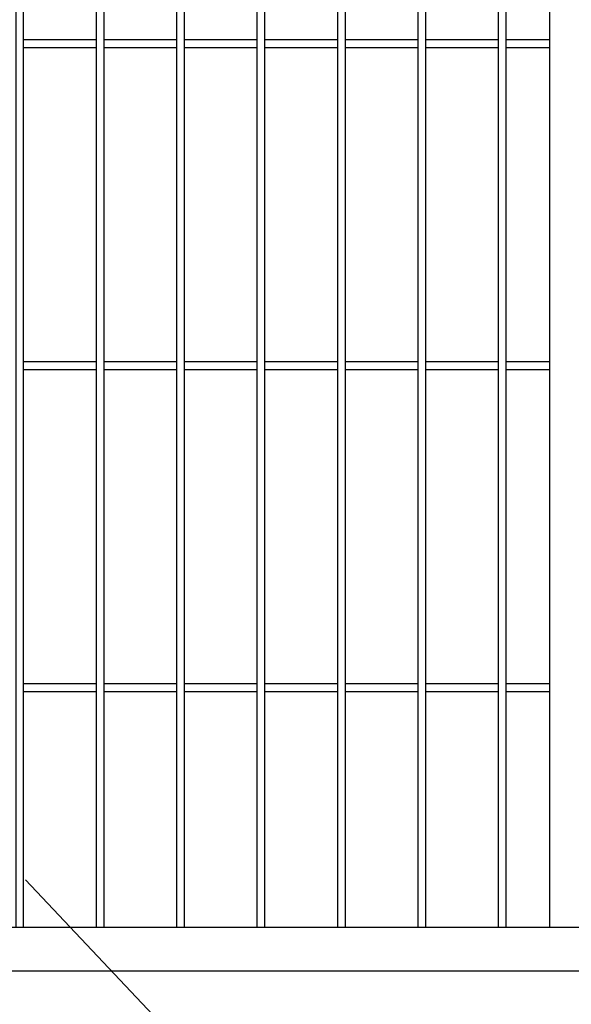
# Model space of a CAD drawing. Header units: inches. Extents: x 1156 to 71303, y -52654 to 51.
# Tile 148 of 217: x 64793 to 64862, y -41692 to -41569. Entities that reach past the tile are written whole.
import ezdxf

# ---------------------------------------------------------------- set-up
doc = ezdxf.new("R2010")
doc.units = ezdxf.units.IN
doc.header["$MEASUREMENT"] = 0
doc.layers.add('AW OGRODZENIA', color=253, linetype='Continuous')

msp = doc.modelspace()

# ---------------------------------------------------------------- linework, layer by layer
at = {"layer": 'AW OGRODZENIA'}
for p, q in [((64858.965, -41452.874), (64858.965, -41682.074)), ((64793.565, -41571.796), (64802.573, -41571.796)), ((64793.565, -41571.796), (64802.573, -41571.796)), ((64793.565, -41571.796), (64802.573, -41571.796)), ((64793.565, -41571.796), (64802.573, -41571.796)), ((64793.565, -41571.796), (64802.573, -41571.796)), ((64793.565, -41571.796), (64802.573, -41571.796)), ((64793.565, -41571.796), (64802.573, -41571.796)), ((64793.565, -41571.796), (64802.573, -41571.796)), ((64793.565, -41571.796), (64802.573, -41571.796)), ((64793.565, -41571.796), (64802.573, -41571.796)), ((64793.565, -41571.796), (64802.573, -41571.796)), ((64793.565, -41571.796), (64802.573, -41571.796)), ((64793.565, -41571.796), (64802.573, -41571.796)), ((64793.565, -41571.796), (64802.573, -41571.796)), ((64793.565, -41571.796), (64802.573, -41571.796)), ((64793.565, -41571.796), (64802.573, -41571.796)), ((64793.565, -41571.796), (64802.573, -41571.796)), ((64793.565, -41571.796), (64802.573, -41571.796)), ((64793.565, -41571.796), (64802.573, -41571.796)), ((64793.565, -41571.796), (64802.573, -41571.796)), ((64793.565, -41571.796), (64802.573, -41571.796)), ((64793.565, -41571.796), (64802.573, -41571.796)), ((64793.565, -41571.796), (64802.573, -41571.796)), ((64793.565, -41571.796), (64802.573, -41571.796)), ((64793.565, -41571.796), (64802.573, -41571.796)), ((64803.565, -41571.796), (64812.573, -41571.796)), ((64803.565, -41571.796), (64812.573, -41571.796)), ((64803.565, -41571.796), (64812.573, -41571.796)), ((64803.565, -41571.796), (64812.573, -41571.796)), ((64803.565, -41571.796), (64812.573, -41571.796)), ((64803.565, -41571.796), (64812.573, -41571.796)), ((64803.565, -41571.796), (64812.573, -41571.796)), ((64803.565, -41571.796), (64812.573, -41571.796)), ((64803.565, -41571.796), (64812.573, -41571.796)), ((64803.565, -41571.796), (64812.573, -41571.796)), ((64803.565, -41571.796), (64812.573, -41571.796)), ((64803.565, -41571.796), (64812.573, -41571.796)), ((64803.565, -41571.796), (64812.573, -41571.796)), ((64803.565, -41571.796), (64812.573, -41571.796)), ((64803.565, -41571.796), (64812.573, -41571.796)), ((64803.565, -41571.796), (64812.573, -41571.796)), ((64803.565, -41571.796), (64812.573, -41571.796)), ((64803.565, -41571.796), (64812.573, -41571.796)), ((64803.565, -41571.796), (64812.573, -41571.796)), ((64803.565, -41571.796), (64812.573, -41571.796)), ((64803.565, -41571.796), (64812.573, -41571.796)), ((64803.565, -41571.796), (64812.573, -41571.796)), ((64803.565, -41571.796), (64812.573, -41571.796)), ((64803.565, -41571.796), (64812.573, -41571.796)), ((64803.565, -41571.796), (64812.573, -41571.796)), ((64813.565, -41571.796), (64822.573, -41571.796)), ((64813.565, -41571.796), (64822.573, -41571.796)), ((64813.565, -41571.796), (64822.573, -41571.796)), ((64813.565, -41571.796), (64822.573, -41571.796)), ((64813.565, -41571.796), (64822.573, -41571.796)), ((64813.565, -41571.796), (64822.573, -41571.796)), ((64813.565, -41571.796), (64822.573, -41571.796)), ((64813.565, -41571.796), (64822.573, -41571.796)), ((64813.565, -41571.796), (64822.573, -41571.796)), ((64813.565, -41571.796), (64822.573, -41571.796)), ((64813.565, -41571.796), (64822.573, -41571.796)), ((64813.565, -41571.796), (64822.573, -41571.796)), ((64813.565, -41571.796), (64822.573, -41571.796)), ((64813.565, -41571.796), (64822.573, -41571.796)), ((64813.565, -41571.796), (64822.573, -41571.796)), ((64813.565, -41571.796), (64822.573, -41571.796)), ((64813.565, -41571.796), (64822.573, -41571.796)), ((64813.565, -41571.796), (64822.573, -41571.796)), ((64813.565, -41571.796), (64822.573, -41571.796)), ((64813.565, -41571.796), (64822.573, -41571.796)), ((64813.565, -41571.796), (64822.573, -41571.796)), ((64813.565, -41571.796), (64822.573, -41571.796)), ((64813.565, -41571.796), (64822.573, -41571.796)), ((64813.565, -41571.796), (64822.573, -41571.796)), ((64813.565, -41571.796), (64822.573, -41571.796)), ((64823.565, -41571.796), (64832.573, -41571.796)), ((64823.565, -41571.796), (64832.573, -41571.796)), ((64823.565, -41571.796), (64832.573, -41571.796)), ((64823.565, -41571.796), (64832.573, -41571.796)), ((64823.565, -41571.796), (64832.573, -41571.796)), ((64823.565, -41571.796), (64832.573, -41571.796)), ((64823.565, -41571.796), (64832.573, -41571.796)), ((64823.565, -41571.796), (64832.573, -41571.796)), ((64823.565, -41571.796), (64832.573, -41571.796)), ((64823.565, -41571.796), (64832.573, -41571.796)), ((64823.565, -41571.796), (64832.573, -41571.796)), ((64823.565, -41571.796), (64832.573, -41571.796)), ((64823.565, -41571.796), (64832.573, -41571.796)), ((64823.565, -41571.796), (64832.573, -41571.796)), ((64823.565, -41571.796), (64832.573, -41571.796)), ((64823.565, -41571.796), (64832.573, -41571.796)), ((64823.565, -41571.796), (64832.573, -41571.796)), ((64823.565, -41571.796), (64832.573, -41571.796)), ((64823.565, -41571.796), (64832.573, -41571.796)), ((64823.565, -41571.796), (64832.573, -41571.796)), ((64823.565, -41571.796), (64832.573, -41571.796)), ((64823.565, -41571.796), (64832.573, -41571.796)), ((64823.565, -41571.796), (64832.573, -41571.796)), ((64823.565, -41571.796), (64832.573, -41571.796)), ((64823.565, -41571.796), (64832.573, -41571.796)), ((64833.565, -41571.796), (64842.573, -41571.796)), ((64833.565, -41571.796), (64842.573, -41571.796)), ((64833.565, -41571.796), (64842.573, -41571.796)), ((64833.565, -41571.796), (64842.573, -41571.796)), ((64833.565, -41571.796), (64842.573, -41571.796)), ((64833.565, -41571.796), (64842.573, -41571.796)), ((64833.565, -41571.796), (64842.573, -41571.796)), ((64833.565, -41571.796), (64842.573, -41571.796)), ((64833.565, -41571.796), (64842.573, -41571.796)), ((64833.565, -41571.796), (64842.573, -41571.796)), ((64833.565, -41571.796), (64842.573, -41571.796)), ((64833.565, -41571.796), (64842.573, -41571.796)), ((64833.565, -41571.796), (64842.573, -41571.796)), ((64833.565, -41571.796), (64842.573, -41571.796)), ((64833.565, -41571.796), (64842.573, -41571.796)), ((64833.565, -41571.796), (64842.573, -41571.796)), ((64833.565, -41571.796), (64842.573, -41571.796)), ((64833.565, -41571.796), (64842.573, -41571.796)), ((64833.565, -41571.796), (64842.573, -41571.796)), ((64833.565, -41571.796), (64842.573, -41571.796)), ((64833.565, -41571.796), (64842.573, -41571.796)), ((64833.565, -41571.796), (64842.573, -41571.796)), ((64833.565, -41571.796), (64842.573, -41571.796)), ((64833.565, -41571.796), (64842.573, -41571.796)), ((64833.565, -41571.796), (64842.573, -41571.796)), ((64843.565, -41571.796), (64852.573, -41571.796)), ((64843.565, -41571.796), (64852.573, -41571.796)), ((64843.565, -41571.796), (64852.573, -41571.796)), ((64843.565, -41571.796), (64852.573, -41571.796)), ((64843.565, -41571.796), (64852.573, -41571.796)), ((64843.565, -41571.796), (64852.573, -41571.796)), ((64843.565, -41571.796), (64852.573, -41571.796)), ((64843.565, -41571.796), (64852.573, -41571.796)), ((64843.565, -41571.796), (64852.573, -41571.796)), ((64843.565, -41571.796), (64852.573, -41571.796)), ((64843.565, -41571.796), (64852.573, -41571.796)), ((64843.565, -41571.796), (64852.573, -41571.796)), ((64843.565, -41571.796), (64852.573, -41571.796)), ((64843.565, -41571.796), (64852.573, -41571.796)), ((64843.565, -41571.796), (64852.573, -41571.796)), ((64843.565, -41571.796), (64852.573, -41571.796)), ((64843.565, -41571.796), (64852.573, -41571.796)), ((64843.565, -41571.796), (64852.573, -41571.796)), ((64843.565, -41571.796), (64852.573, -41571.796)), ((64843.565, -41571.796), (64852.573, -41571.796)), ((64843.565, -41571.796), (64852.573, -41571.796)), ((64843.565, -41571.796), (64852.573, -41571.796)), ((64843.565, -41571.796), (64852.573, -41571.796)), ((64843.565, -41571.796), (64852.573, -41571.796)), ((64843.565, -41571.796), (64852.573, -41571.796)), ((64853.565, -41571.796), (64858.965, -41571.796)), ((64853.565, -41571.796), (64858.965, -41571.796)), ((64853.565, -41571.796), (64858.965, -41571.796)), ((64853.565, -41571.796), (64858.965, -41571.796)), ((64853.565, -41571.796), (64858.965, -41571.796)), ((64853.565, -41571.796), (64858.965, -41571.796)), ((64853.565, -41571.796), (64858.965, -41571.796)), ((64853.565, -41571.796), (64858.965, -41571.796)), ((64853.565, -41571.796), (64858.965, -41571.796)), ((64853.565, -41571.796), (64858.965, -41571.796)), ((64853.565, -41571.796), (64858.965, -41571.796)), ((64853.565, -41571.796), (64858.965, -41571.796)), ((64853.565, -41571.796), (64858.965, -41571.796)), ((64853.565, -41571.796), (64858.965, -41571.796)), ((64853.565, -41571.796), (64858.965, -41571.796)), ((64853.565, -41571.796), (64858.965, -41571.796)), ((64853.565, -41571.796), (64858.965, -41571.796)), ((64853.565, -41571.796), (64858.965, -41571.796)), ((64853.565, -41571.796), (64858.965, -41571.796)), ((64853.565, -41571.796), (64858.965, -41571.796)), ((64853.565, -41571.796), (64858.965, -41571.796)), ((64853.565, -41571.796), (64858.965, -41571.796)), ((64853.565, -41571.796), (64858.965, -41571.796)), ((64853.565, -41571.796), (64858.965, -41571.796)), ((64853.565, -41571.796), (64858.965, -41571.796)), ((64793.565, -41572.796), (64802.573, -41572.796)), ((64793.565, -41572.796), (64802.573, -41572.796)), ((64793.565, -41572.796), (64802.573, -41572.796)), ((64793.565, -41572.796), (64802.573, -41572.796)), ((64793.565, -41572.796), (64802.573, -41572.796)), ((64793.565, -41572.796), (64802.573, -41572.796)), ((64793.565, -41572.796), (64802.573, -41572.796)), ((64793.565, -41572.796), (64802.573, -41572.796)), ((64793.565, -41572.796), (64802.573, -41572.796)), ((64793.565, -41572.796), (64802.573, -41572.796)), ((64793.565, -41572.796), (64802.573, -41572.796)), ((64793.565, -41572.796), (64802.573, -41572.796)), ((64793.565, -41572.796), (64802.573, -41572.796)), ((64793.565, -41572.796), (64802.573, -41572.796)), ((64793.565, -41572.796), (64802.573, -41572.796)), ((64793.565, -41572.796), (64802.573, -41572.796)), ((64793.565, -41572.796), (64802.573, -41572.796)), ((64793.565, -41572.796), (64802.573, -41572.796)), ((64793.565, -41572.796), (64802.573, -41572.796)), ((64793.565, -41572.796), (64802.573, -41572.796)), ((64793.565, -41572.796), (64802.573, -41572.796)), ((64793.565, -41572.796), (64802.573, -41572.796)), ((64793.565, -41572.796), (64802.573, -41572.796)), ((64793.565, -41572.796), (64802.573, -41572.796)), ((64793.565, -41572.796), (64802.573, -41572.796)), ((64803.565, -41572.796), (64812.573, -41572.796)), ((64803.565, -41572.796), (64812.573, -41572.796)), ((64803.565, -41572.796), (64812.573, -41572.796)), ((64803.565, -41572.796), (64812.573, -41572.796)), ((64803.565, -41572.796), (64812.573, -41572.796)), ((64803.565, -41572.796), (64812.573, -41572.796)), ((64803.565, -41572.796), (64812.573, -41572.796)), ((64803.565, -41572.796), (64812.573, -41572.796)), ((64803.565, -41572.796), (64812.573, -41572.796)), ((64803.565, -41572.796), (64812.573, -41572.796)), ((64803.565, -41572.796), (64812.573, -41572.796)), ((64803.565, -41572.796), (64812.573, -41572.796)), ((64803.565, -41572.796), (64812.573, -41572.796)), ((64803.565, -41572.796), (64812.573, -41572.796)), ((64803.565, -41572.796), (64812.573, -41572.796)), ((64803.565, -41572.796), (64812.573, -41572.796)), ((64803.565, -41572.796), (64812.573, -41572.796)), ((64803.565, -41572.796), (64812.573, -41572.796)), ((64803.565, -41572.796), (64812.573, -41572.796)), ((64803.565, -41572.796), (64812.573, -41572.796)), ((64803.565, -41572.796), (64812.573, -41572.796)), ((64803.565, -41572.796), (64812.573, -41572.796)), ((64803.565, -41572.796), (64812.573, -41572.796)), ((64803.565, -41572.796), (64812.573, -41572.796)), ((64803.565, -41572.796), (64812.573, -41572.796)), ((64813.565, -41572.796), (64822.573, -41572.796)), ((64813.565, -41572.796), (64822.573, -41572.796)), ((64813.565, -41572.796), (64822.573, -41572.796)), ((64813.565, -41572.796), (64822.573, -41572.796)), ((64813.565, -41572.796), (64822.573, -41572.796)), ((64813.565, -41572.796), (64822.573, -41572.796)), ((64813.565, -41572.796), (64822.573, -41572.796)), ((64813.565, -41572.796), (64822.573, -41572.796)), ((64813.565, -41572.796), (64822.573, -41572.796)), ((64813.565, -41572.796), (64822.573, -41572.796)), ((64813.565, -41572.796), (64822.573, -41572.796)), ((64813.565, -41572.796), (64822.573, -41572.796)), ((64813.565, -41572.796), (64822.573, -41572.796)), ((64813.565, -41572.796), (64822.573, -41572.796)), ((64813.565, -41572.796), (64822.573, -41572.796)), ((64813.565, -41572.796), (64822.573, -41572.796)), ((64813.565, -41572.796), (64822.573, -41572.796)), ((64813.565, -41572.796), (64822.573, -41572.796)), ((64813.565, -41572.796), (64822.573, -41572.796)), ((64813.565, -41572.796), (64822.573, -41572.796)), ((64813.565, -41572.796), (64822.573, -41572.796)), ((64813.565, -41572.796), (64822.573, -41572.796)), ((64813.565, -41572.796), (64822.573, -41572.796)), ((64813.565, -41572.796), (64822.573, -41572.796)), ((64813.565, -41572.796), (64822.573, -41572.796)), ((64823.565, -41572.796), (64832.573, -41572.796)), ((64823.565, -41572.796), (64832.573, -41572.796)), ((64823.565, -41572.796), (64832.573, -41572.796)), ((64823.565, -41572.796), (64832.573, -41572.796)), ((64823.565, -41572.796), (64832.573, -41572.796)), ((64823.565, -41572.796), (64832.573, -41572.796)), ((64823.565, -41572.796), (64832.573, -41572.796)), ((64823.565, -41572.796), (64832.573, -41572.796)), ((64823.565, -41572.796), (64832.573, -41572.796)), ((64823.565, -41572.796), (64832.573, -41572.796)), ((64823.565, -41572.796), (64832.573, -41572.796)), ((64823.565, -41572.796), (64832.573, -41572.796)), ((64823.565, -41572.796), (64832.573, -41572.796)), ((64823.565, -41572.796), (64832.573, -41572.796)), ((64823.565, -41572.796), (64832.573, -41572.796)), ((64823.565, -41572.796), (64832.573, -41572.796)), ((64823.565, -41572.796), (64832.573, -41572.796)), ((64823.565, -41572.796), (64832.573, -41572.796)), ((64823.565, -41572.796), (64832.573, -41572.796)), ((64823.565, -41572.796), (64832.573, -41572.796)), ((64823.565, -41572.796), (64832.573, -41572.796)), ((64823.565, -41572.796), (64832.573, -41572.796)), ((64823.565, -41572.796), (64832.573, -41572.796)), ((64823.565, -41572.796), (64832.573, -41572.796)), ((64823.565, -41572.796), (64832.573, -41572.796)), ((64833.565, -41572.796), (64842.573, -41572.796)), ((64833.565, -41572.796), (64842.573, -41572.796)), ((64833.565, -41572.796), (64842.573, -41572.796)), ((64833.565, -41572.796), (64842.573, -41572.796)), ((64833.565, -41572.796), (64842.573, -41572.796)), ((64833.565, -41572.796), (64842.573, -41572.796)), ((64833.565, -41572.796), (64842.573, -41572.796)), ((64833.565, -41572.796), (64842.573, -41572.796)), ((64833.565, -41572.796), (64842.573, -41572.796)), ((64833.565, -41572.796), (64842.573, -41572.796)), ((64833.565, -41572.796), (64842.573, -41572.796)), ((64833.565, -41572.796), (64842.573, -41572.796)), ((64833.565, -41572.796), (64842.573, -41572.796)), ((64833.565, -41572.796), (64842.573, -41572.796)), ((64833.565, -41572.796), (64842.573, -41572.796)), ((64833.565, -41572.796), (64842.573, -41572.796)), ((64833.565, -41572.796), (64842.573, -41572.796)), ((64833.565, -41572.796), (64842.573, -41572.796)), ((64833.565, -41572.796), (64842.573, -41572.796)), ((64833.565, -41572.796), (64842.573, -41572.796)), ((64833.565, -41572.796), (64842.573, -41572.796)), ((64833.565, -41572.796), (64842.573, -41572.796)), ((64833.565, -41572.796), (64842.573, -41572.796)), ((64833.565, -41572.796), (64842.573, -41572.796)), ((64833.565, -41572.796), (64842.573, -41572.796)), ((64843.565, -41572.796), (64852.573, -41572.796)), ((64843.565, -41572.796), (64852.573, -41572.796)), ((64843.565, -41572.796), (64852.573, -41572.796)), ((64843.565, -41572.796), (64852.573, -41572.796)), ((64843.565, -41572.796), (64852.573, -41572.796)), ((64843.565, -41572.796), (64852.573, -41572.796)), ((64843.565, -41572.796), (64852.573, -41572.796)), ((64843.565, -41572.796), (64852.573, -41572.796)), ((64843.565, -41572.796), (64852.573, -41572.796)), ((64843.565, -41572.796), (64852.573, -41572.796)), ((64843.565, -41572.796), (64852.573, -41572.796)), ((64843.565, -41572.796), (64852.573, -41572.796)), ((64843.565, -41572.796), (64852.573, -41572.796)), ((64843.565, -41572.796), (64852.573, -41572.796)), ((64843.565, -41572.796), (64852.573, -41572.796)), ((64843.565, -41572.796), (64852.573, -41572.796)), ((64843.565, -41572.796), (64852.573, -41572.796)), ((64843.565, -41572.796), (64852.573, -41572.796)), ((64843.565, -41572.796), (64852.573, -41572.796)), ((64843.565, -41572.796), (64852.573, -41572.796)), ((64843.565, -41572.796), (64852.573, -41572.796)), ((64843.565, -41572.796), (64852.573, -41572.796)), ((64843.565, -41572.796), (64852.573, -41572.796)), ((64843.565, -41572.796), (64852.573, -41572.796)), ((64843.565, -41572.796), (64852.573, -41572.796)), ((64853.565, -41572.796), (64858.965, -41572.796)), ((64853.565, -41572.796), (64858.965, -41572.796)), ((64853.565, -41572.796), (64858.965, -41572.796)), ((64853.565, -41572.796), (64858.965, -41572.796)), ((64853.565, -41572.796), (64858.965, -41572.796)), ((64853.565, -41572.796), (64858.965, -41572.796)), ((64853.565, -41572.796), (64858.965, -41572.796)), ((64853.565, -41572.796), (64858.965, -41572.796)), ((64853.565, -41572.796), (64858.965, -41572.796)), ((64853.565, -41572.796), (64858.965, -41572.796)), ((64853.565, -41572.796), (64858.965, -41572.796)), ((64853.565, -41572.796), (64858.965, -41572.796)), ((64853.565, -41572.796), (64858.965, -41572.796)), ((64853.565, -41572.796), (64858.965, -41572.796)), ((64853.565, -41572.796), (64858.965, -41572.796)), ((64853.565, -41572.796), (64858.965, -41572.796)), ((64853.565, -41572.796), (64858.965, -41572.796)), ((64853.565, -41572.796), (64858.965, -41572.796)), ((64853.565, -41572.796), (64858.965, -41572.796)), ((64853.565, -41572.796), (64858.965, -41572.796)), ((64853.565, -41572.796), (64858.965, -41572.796)), ((64853.565, -41572.796), (64858.965, -41572.796)), ((64853.565, -41572.796), (64858.965, -41572.796)), ((64853.565, -41572.796), (64858.965, -41572.796)), ((64853.565, -41572.796), (64858.965, -41572.796)), ((64793.565, -41611.796), (64802.573, -41611.796)), ((64793.565, -41611.796), (64802.573, -41611.796)), ((64793.565, -41611.796), (64802.573, -41611.796)), ((64793.565, -41611.796), (64802.573, -41611.796)), ((64793.565, -41611.796), (64802.573, -41611.796)), ((64793.565, -41611.796), (64802.573, -41611.796)), ((64793.565, -41611.796), (64802.573, -41611.796)), ((64793.565, -41611.796), (64802.573, -41611.796)), ((64793.565, -41611.796), (64802.573, -41611.796)), ((64793.565, -41611.796), (64802.573, -41611.796)), ((64793.565, -41611.796), (64802.573, -41611.796)), ((64793.565, -41611.796), (64802.573, -41611.796)), ((64793.565, -41611.796), (64802.573, -41611.796)), ((64793.565, -41611.796), (64802.573, -41611.796)), ((64793.565, -41611.796), (64802.573, -41611.796)), ((64793.565, -41611.796), (64802.573, -41611.796)), ((64793.565, -41611.796), (64802.573, -41611.796)), ((64793.565, -41611.796), (64802.573, -41611.796)), ((64793.565, -41611.796), (64802.573, -41611.796)), ((64793.565, -41611.796), (64802.573, -41611.796)), ((64793.565, -41611.796), (64802.573, -41611.796)), ((64793.565, -41611.796), (64802.573, -41611.796)), ((64793.565, -41611.796), (64802.573, -41611.796)), ((64793.565, -41611.796), (64802.573, -41611.796)), ((64793.565, -41611.796), (64802.573, -41611.796)), ((64793.565, -41612.796), (64802.573, -41612.796)), ((64793.565, -41612.796), (64802.573, -41612.796)), ((64793.565, -41612.796), (64802.573, -41612.796)), ((64793.565, -41612.796), (64802.573, -41612.796)), ((64793.565, -41612.796), (64802.573, -41612.796)), ((64793.565, -41612.796), (64802.573, -41612.796)), ((64793.565, -41612.796), (64802.573, -41612.796)), ((64793.565, -41612.796), (64802.573, -41612.796)), ((64793.565, -41612.796), (64802.573, -41612.796)), ((64793.565, -41612.796), (64802.573, -41612.796)), ((64793.565, -41612.796), (64802.573, -41612.796)), ((64793.565, -41612.796), (64802.573, -41612.796)), ((64793.565, -41612.796), (64802.573, -41612.796)), ((64793.565, -41612.796), (64802.573, -41612.796)), ((64793.565, -41612.796), (64802.573, -41612.796)), ((64793.565, -41612.796), (64802.573, -41612.796)), ((64793.565, -41612.796), (64802.573, -41612.796)), ((64793.565, -41612.796), (64802.573, -41612.796)), ((64793.565, -41612.796), (64802.573, -41612.796)), ((64793.565, -41612.796), (64802.573, -41612.796)), ((64793.565, -41612.796), (64802.573, -41612.796)), ((64793.565, -41612.796), (64802.573, -41612.796)), ((64793.565, -41612.796), (64802.573, -41612.796)), ((64793.565, -41612.796), (64802.573, -41612.796)), ((64793.565, -41612.796), (64802.573, -41612.796)), ((64803.565, -41611.796), (64812.573, -41611.796)), ((64803.565, -41611.796), (64812.573, -41611.796)), ((64803.565, -41611.796), (64812.573, -41611.796)), ((64803.565, -41611.796), (64812.573, -41611.796)), ((64803.565, -41611.796), (64812.573, -41611.796)), ((64803.565, -41611.796), (64812.573, -41611.796)), ((64803.565, -41611.796), (64812.573, -41611.796)), ((64803.565, -41611.796), (64812.573, -41611.796)), ((64803.565, -41611.796), (64812.573, -41611.796)), ((64803.565, -41611.796), (64812.573, -41611.796)), ((64803.565, -41611.796), (64812.573, -41611.796)), ((64803.565, -41611.796), (64812.573, -41611.796)), ((64803.565, -41611.796), (64812.573, -41611.796)), ((64803.565, -41611.796), (64812.573, -41611.796)), ((64803.565, -41611.796), (64812.573, -41611.796)), ((64803.565, -41611.796), (64812.573, -41611.796)), ((64803.565, -41611.796), (64812.573, -41611.796)), ((64803.565, -41611.796), (64812.573, -41611.796)), ((64803.565, -41611.796), (64812.573, -41611.796)), ((64803.565, -41611.796), (64812.573, -41611.796)), ((64803.565, -41611.796), (64812.573, -41611.796)), ((64803.565, -41611.796), (64812.573, -41611.796)), ((64803.565, -41611.796), (64812.573, -41611.796)), ((64803.565, -41611.796), (64812.573, -41611.796)), ((64803.565, -41611.796), (64812.573, -41611.796)), ((64803.565, -41612.796), (64812.573, -41612.796)), ((64803.565, -41612.796), (64812.573, -41612.796)), ((64803.565, -41612.796), (64812.573, -41612.796)), ((64803.565, -41612.796), (64812.573, -41612.796)), ((64803.565, -41612.796), (64812.573, -41612.796)), ((64803.565, -41612.796), (64812.573, -41612.796)), ((64803.565, -41612.796), (64812.573, -41612.796)), ((64803.565, -41612.796), (64812.573, -41612.796)), ((64803.565, -41612.796), (64812.573, -41612.796)), ((64803.565, -41612.796), (64812.573, -41612.796)), ((64803.565, -41612.796), (64812.573, -41612.796)), ((64803.565, -41612.796), (64812.573, -41612.796)), ((64803.565, -41612.796), (64812.573, -41612.796)), ((64803.565, -41612.796), (64812.573, -41612.796)), ((64803.565, -41612.796), (64812.573, -41612.796)), ((64803.565, -41612.796), (64812.573, -41612.796)), ((64803.565, -41612.796), (64812.573, -41612.796)), ((64803.565, -41612.796), (64812.573, -41612.796)), ((64803.565, -41612.796), (64812.573, -41612.796)), ((64803.565, -41612.796), (64812.573, -41612.796)), ((64803.565, -41612.796), (64812.573, -41612.796)), ((64803.565, -41612.796), (64812.573, -41612.796)), ((64803.565, -41612.796), (64812.573, -41612.796)), ((64803.565, -41612.796), (64812.573, -41612.796)), ((64803.565, -41612.796), (64812.573, -41612.796)), ((64813.565, -41611.796), (64822.573, -41611.796)), ((64813.565, -41611.796), (64822.573, -41611.796)), ((64813.565, -41611.796), (64822.573, -41611.796)), ((64813.565, -41611.796), (64822.573, -41611.796)), ((64813.565, -41611.796), (64822.573, -41611.796)), ((64813.565, -41611.796), (64822.573, -41611.796)), ((64813.565, -41611.796), (64822.573, -41611.796)), ((64813.565, -41611.796), (64822.573, -41611.796)), ((64813.565, -41611.796), (64822.573, -41611.796)), ((64813.565, -41611.796), (64822.573, -41611.796)), ((64813.565, -41611.796), (64822.573, -41611.796)), ((64813.565, -41611.796), (64822.573, -41611.796)), ((64813.565, -41611.796), (64822.573, -41611.796)), ((64813.565, -41611.796), (64822.573, -41611.796)), ((64813.565, -41611.796), (64822.573, -41611.796)), ((64813.565, -41611.796), (64822.573, -41611.796)), ((64813.565, -41611.796), (64822.573, -41611.796)), ((64813.565, -41611.796), (64822.573, -41611.796)), ((64813.565, -41611.796), (64822.573, -41611.796)), ((64813.565, -41611.796), (64822.573, -41611.796)), ((64813.565, -41611.796), (64822.573, -41611.796)), ((64813.565, -41611.796), (64822.573, -41611.796)), ((64813.565, -41611.796), (64822.573, -41611.796)), ((64813.565, -41611.796), (64822.573, -41611.796)), ((64813.565, -41611.796), (64822.573, -41611.796)), ((64813.565, -41612.796), (64822.573, -41612.796)), ((64813.565, -41612.796), (64822.573, -41612.796)), ((64813.565, -41612.796), (64822.573, -41612.796)), ((64813.565, -41612.796), (64822.573, -41612.796)), ((64813.565, -41612.796), (64822.573, -41612.796)), ((64813.565, -41612.796), (64822.573, -41612.796)), ((64813.565, -41612.796), (64822.573, -41612.796)), ((64813.565, -41612.796), (64822.573, -41612.796)), ((64813.565, -41612.796), (64822.573, -41612.796)), ((64813.565, -41612.796), (64822.573, -41612.796)), ((64813.565, -41612.796), (64822.573, -41612.796)), ((64813.565, -41612.796), (64822.573, -41612.796)), ((64813.565, -41612.796), (64822.573, -41612.796)), ((64813.565, -41612.796), (64822.573, -41612.796)), ((64813.565, -41612.796), (64822.573, -41612.796)), ((64813.565, -41612.796), (64822.573, -41612.796)), ((64813.565, -41612.796), (64822.573, -41612.796)), ((64813.565, -41612.796), (64822.573, -41612.796)), ((64813.565, -41612.796), (64822.573, -41612.796)), ((64813.565, -41612.796), (64822.573, -41612.796)), ((64813.565, -41612.796), (64822.573, -41612.796)), ((64813.565, -41612.796), (64822.573, -41612.796)), ((64813.565, -41612.796), (64822.573, -41612.796)), ((64813.565, -41612.796), (64822.573, -41612.796)), ((64813.565, -41612.796), (64822.573, -41612.796)), ((64823.565, -41611.796), (64832.573, -41611.796)), ((64823.565, -41611.796), (64832.573, -41611.796)), ((64823.565, -41611.796), (64832.573, -41611.796)), ((64823.565, -41611.796), (64832.573, -41611.796)), ((64823.565, -41611.796), (64832.573, -41611.796)), ((64823.565, -41611.796), (64832.573, -41611.796)), ((64823.565, -41611.796), (64832.573, -41611.796)), ((64823.565, -41611.796), (64832.573, -41611.796)), ((64823.565, -41611.796), (64832.573, -41611.796)), ((64823.565, -41611.796), (64832.573, -41611.796)), ((64823.565, -41611.796), (64832.573, -41611.796)), ((64823.565, -41611.796), (64832.573, -41611.796)), ((64823.565, -41611.796), (64832.573, -41611.796)), ((64823.565, -41611.796), (64832.573, -41611.796)), ((64823.565, -41611.796), (64832.573, -41611.796)), ((64823.565, -41611.796), (64832.573, -41611.796)), ((64823.565, -41611.796), (64832.573, -41611.796)), ((64823.565, -41611.796), (64832.573, -41611.796)), ((64823.565, -41611.796), (64832.573, -41611.796)), ((64823.565, -41611.796), (64832.573, -41611.796)), ((64823.565, -41611.796), (64832.573, -41611.796)), ((64823.565, -41611.796), (64832.573, -41611.796)), ((64823.565, -41611.796), (64832.573, -41611.796)), ((64823.565, -41611.796), (64832.573, -41611.796)), ((64823.565, -41611.796), (64832.573, -41611.796)), ((64823.565, -41612.796), (64832.573, -41612.796)), ((64823.565, -41612.796), (64832.573, -41612.796)), ((64823.565, -41612.796), (64832.573, -41612.796)), ((64823.565, -41612.796), (64832.573, -41612.796)), ((64823.565, -41612.796), (64832.573, -41612.796)), ((64823.565, -41612.796), (64832.573, -41612.796)), ((64823.565, -41612.796), (64832.573, -41612.796)), ((64823.565, -41612.796), (64832.573, -41612.796)), ((64823.565, -41612.796), (64832.573, -41612.796)), ((64823.565, -41612.796), (64832.573, -41612.796)), ((64823.565, -41612.796), (64832.573, -41612.796)), ((64823.565, -41612.796), (64832.573, -41612.796)), ((64823.565, -41612.796), (64832.573, -41612.796)), ((64823.565, -41612.796), (64832.573, -41612.796)), ((64823.565, -41612.796), (64832.573, -41612.796)), ((64823.565, -41612.796), (64832.573, -41612.796)), ((64823.565, -41612.796), (64832.573, -41612.796)), ((64823.565, -41612.796), (64832.573, -41612.796)), ((64823.565, -41612.796), (64832.573, -41612.796)), ((64823.565, -41612.796), (64832.573, -41612.796)), ((64823.565, -41612.796), (64832.573, -41612.796)), ((64823.565, -41612.796), (64832.573, -41612.796)), ((64823.565, -41612.796), (64832.573, -41612.796)), ((64823.565, -41612.796), (64832.573, -41612.796)), ((64823.565, -41612.796), (64832.573, -41612.796)), ((64833.565, -41611.796), (64842.573, -41611.796)), ((64833.565, -41611.796), (64842.573, -41611.796)), ((64833.565, -41611.796), (64842.573, -41611.796)), ((64833.565, -41611.796), (64842.573, -41611.796)), ((64833.565, -41611.796), (64842.573, -41611.796)), ((64833.565, -41611.796), (64842.573, -41611.796)), ((64833.565, -41611.796), (64842.573, -41611.796)), ((64833.565, -41611.796), (64842.573, -41611.796)), ((64833.565, -41611.796), (64842.573, -41611.796)), ((64833.565, -41611.796), (64842.573, -41611.796)), ((64833.565, -41611.796), (64842.573, -41611.796)), ((64833.565, -41611.796), (64842.573, -41611.796)), ((64833.565, -41611.796), (64842.573, -41611.796)), ((64833.565, -41611.796), (64842.573, -41611.796)), ((64833.565, -41611.796), (64842.573, -41611.796)), ((64833.565, -41611.796), (64842.573, -41611.796)), ((64833.565, -41611.796), (64842.573, -41611.796)), ((64833.565, -41611.796), (64842.573, -41611.796)), ((64833.565, -41611.796), (64842.573, -41611.796)), ((64833.565, -41611.796), (64842.573, -41611.796)), ((64833.565, -41611.796), (64842.573, -41611.796)), ((64833.565, -41611.796), (64842.573, -41611.796)), ((64833.565, -41611.796), (64842.573, -41611.796)), ((64833.565, -41611.796), (64842.573, -41611.796)), ((64833.565, -41611.796), (64842.573, -41611.796)), ((64833.565, -41612.796), (64842.573, -41612.796)), ((64833.565, -41612.796), (64842.573, -41612.796)), ((64833.565, -41612.796), (64842.573, -41612.796)), ((64833.565, -41612.796), (64842.573, -41612.796)), ((64833.565, -41612.796), (64842.573, -41612.796)), ((64833.565, -41612.796), (64842.573, -41612.796)), ((64833.565, -41612.796), (64842.573, -41612.796)), ((64833.565, -41612.796), (64842.573, -41612.796)), ((64833.565, -41612.796), (64842.573, -41612.796)), ((64833.565, -41612.796), (64842.573, -41612.796)), ((64833.565, -41612.796), (64842.573, -41612.796)), ((64833.565, -41612.796), (64842.573, -41612.796)), ((64833.565, -41612.796), (64842.573, -41612.796)), ((64833.565, -41612.796), (64842.573, -41612.796)), ((64833.565, -41612.796), (64842.573, -41612.796)), ((64833.565, -41612.796), (64842.573, -41612.796)), ((64833.565, -41612.796), (64842.573, -41612.796)), ((64833.565, -41612.796), (64842.573, -41612.796)), ((64833.565, -41612.796), (64842.573, -41612.796)), ((64833.565, -41612.796), (64842.573, -41612.796)), ((64833.565, -41612.796), (64842.573, -41612.796)), ((64833.565, -41612.796), (64842.573, -41612.796)), ((64833.565, -41612.796), (64842.573, -41612.796)), ((64833.565, -41612.796), (64842.573, -41612.796)), ((64833.565, -41612.796), (64842.573, -41612.796)), ((64843.565, -41611.796), (64852.573, -41611.796)), ((64843.565, -41611.796), (64852.573, -41611.796)), ((64843.565, -41611.796), (64852.573, -41611.796)), ((64843.565, -41611.796), (64852.573, -41611.796)), ((64843.565, -41611.796), (64852.573, -41611.796)), ((64843.565, -41611.796), (64852.573, -41611.796)), ((64843.565, -41611.796), (64852.573, -41611.796)), ((64843.565, -41611.796), (64852.573, -41611.796)), ((64843.565, -41611.796), (64852.573, -41611.796)), ((64843.565, -41611.796), (64852.573, -41611.796)), ((64843.565, -41611.796), (64852.573, -41611.796)), ((64843.565, -41611.796), (64852.573, -41611.796)), ((64843.565, -41611.796), (64852.573, -41611.796)), ((64843.565, -41611.796), (64852.573, -41611.796)), ((64843.565, -41611.796), (64852.573, -41611.796)), ((64843.565, -41611.796), (64852.573, -41611.796)), ((64843.565, -41611.796), (64852.573, -41611.796)), ((64843.565, -41611.796), (64852.573, -41611.796)), ((64843.565, -41611.796), (64852.573, -41611.796)), ((64843.565, -41611.796), (64852.573, -41611.796)), ((64843.565, -41611.796), (64852.573, -41611.796)), ((64843.565, -41611.796), (64852.573, -41611.796)), ((64843.565, -41611.796), (64852.573, -41611.796)), ((64843.565, -41611.796), (64852.573, -41611.796)), ((64843.565, -41611.796), (64852.573, -41611.796)), ((64843.565, -41612.796), (64852.573, -41612.796)), ((64843.565, -41612.796), (64852.573, -41612.796)), ((64843.565, -41612.796), (64852.573, -41612.796)), ((64843.565, -41612.796), (64852.573, -41612.796)), ((64843.565, -41612.796), (64852.573, -41612.796)), ((64843.565, -41612.796), (64852.573, -41612.796)), ((64843.565, -41612.796), (64852.573, -41612.796)), ((64843.565, -41612.796), (64852.573, -41612.796)), ((64843.565, -41612.796), (64852.573, -41612.796)), ((64843.565, -41612.796), (64852.573, -41612.796)), ((64843.565, -41612.796), (64852.573, -41612.796)), ((64843.565, -41612.796), (64852.573, -41612.796)), ((64843.565, -41612.796), (64852.573, -41612.796)), ((64843.565, -41612.796), (64852.573, -41612.796)), ((64843.565, -41612.796), (64852.573, -41612.796)), ((64843.565, -41612.796), (64852.573, -41612.796)), ((64843.565, -41612.796), (64852.573, -41612.796)), ((64843.565, -41612.796), (64852.573, -41612.796)), ((64843.565, -41612.796), (64852.573, -41612.796)), ((64843.565, -41612.796), (64852.573, -41612.796)), ((64843.565, -41612.796), (64852.573, -41612.796)), ((64843.565, -41612.796), (64852.573, -41612.796)), ((64843.565, -41612.796), (64852.573, -41612.796)), ((64843.565, -41612.796), (64852.573, -41612.796)), ((64843.565, -41612.796), (64852.573, -41612.796)), ((64853.565, -41611.796), (64858.965, -41611.796)), ((64853.565, -41611.796), (64858.965, -41611.796)), ((64853.565, -41611.796), (64858.965, -41611.796)), ((64853.565, -41611.796), (64858.965, -41611.796)), ((64853.565, -41611.796), (64858.965, -41611.796)), ((64853.565, -41611.796), (64858.965, -41611.796)), ((64853.565, -41611.796), (64858.965, -41611.796)), ((64853.565, -41611.796), (64858.965, -41611.796)), ((64853.565, -41611.796), (64858.965, -41611.796)), ((64853.565, -41611.796), (64858.965, -41611.796)), ((64853.565, -41611.796), (64858.965, -41611.796)), ((64853.565, -41611.796), (64858.965, -41611.796)), ((64853.565, -41611.796), (64858.965, -41611.796)), ((64853.565, -41611.796), (64858.965, -41611.796)), ((64853.565, -41611.796), (64858.965, -41611.796)), ((64853.565, -41611.796), (64858.965, -41611.796)), ((64853.565, -41611.796), (64858.965, -41611.796)), ((64853.565, -41611.796), (64858.965, -41611.796)), ((64853.565, -41611.796), (64858.965, -41611.796)), ((64853.565, -41611.796), (64858.965, -41611.796)), ((64853.565, -41611.796), (64858.965, -41611.796)), ((64853.565, -41611.796), (64858.965, -41611.796)), ((64853.565, -41611.796), (64858.965, -41611.796)), ((64853.565, -41611.796), (64858.965, -41611.796)), ((64853.565, -41611.796), (64858.965, -41611.796)), ((64853.565, -41612.796), (64858.965, -41612.796)), ((64853.565, -41612.796), (64858.965, -41612.796)), ((64853.565, -41612.796), (64858.965, -41612.796)), ((64853.565, -41612.796), (64858.965, -41612.796)), ((64853.565, -41612.796), (64858.965, -41612.796)), ((64853.565, -41612.796), (64858.965, -41612.796)), ((64853.565, -41612.796), (64858.965, -41612.796)), ((64853.565, -41612.796), (64858.965, -41612.796)), ((64853.565, -41612.796), (64858.965, -41612.796)), ((64853.565, -41612.796), (64858.965, -41612.796)), ((64853.565, -41612.796), (64858.965, -41612.796)), ((64853.565, -41612.796), (64858.965, -41612.796)), ((64853.565, -41612.796), (64858.965, -41612.796)), ((64853.565, -41612.796), (64858.965, -41612.796)), ((64853.565, -41612.796), (64858.965, -41612.796)), ((64853.565, -41612.796), (64858.965, -41612.796)), ((64853.565, -41612.796), (64858.965, -41612.796)), ((64853.565, -41612.796), (64858.965, -41612.796)), ((64853.565, -41612.796), (64858.965, -41612.796)), ((64853.565, -41612.796), (64858.965, -41612.796)), ((64853.565, -41612.796), (64858.965, -41612.796)), ((64853.565, -41612.796), (64858.965, -41612.796)), ((64853.565, -41612.796), (64858.965, -41612.796)), ((64853.565, -41612.796), (64858.965, -41612.796)), ((64853.565, -41612.796), (64858.965, -41612.796)), ((64793.565, -41651.796), (64802.573, -41651.796)), ((64793.565, -41651.796), (64802.573, -41651.796)), ((64793.565, -41651.796), (64802.573, -41651.796)), ((64793.565, -41651.796), (64802.573, -41651.796)), ((64793.565, -41651.796), (64802.573, -41651.796)), ((64793.565, -41651.796), (64802.573, -41651.796)), ((64793.565, -41651.796), (64802.573, -41651.796)), ((64793.565, -41651.796), (64802.573, -41651.796)), ((64793.565, -41651.796), (64802.573, -41651.796)), ((64793.565, -41651.796), (64802.573, -41651.796)), ((64793.565, -41651.796), (64802.573, -41651.796)), ((64793.565, -41651.796), (64802.573, -41651.796)), ((64793.565, -41651.796), (64802.573, -41651.796)), ((64793.565, -41651.796), (64802.573, -41651.796)), ((64793.565, -41651.796), (64802.573, -41651.796)), ((64793.565, -41651.796), (64802.573, -41651.796)), ((64793.565, -41651.796), (64802.573, -41651.796)), ((64793.565, -41651.796), (64802.573, -41651.796)), ((64793.565, -41651.796), (64802.573, -41651.796)), ((64793.565, -41651.796), (64802.573, -41651.796)), ((64793.565, -41651.796), (64802.573, -41651.796)), ((64793.565, -41651.796), (64802.573, -41651.796)), ((64793.565, -41651.796), (64802.573, -41651.796)), ((64793.565, -41651.796), (64802.573, -41651.796)), ((64793.565, -41651.796), (64802.573, -41651.796)), ((64803.565, -41651.796), (64812.573, -41651.796)), ((64803.565, -41651.796), (64812.573, -41651.796)), ((64803.565, -41651.796), (64812.573, -41651.796)), ((64803.565, -41651.796), (64812.573, -41651.796)), ((64803.565, -41651.796), (64812.573, -41651.796)), ((64803.565, -41651.796), (64812.573, -41651.796)), ((64803.565, -41651.796), (64812.573, -41651.796)), ((64803.565, -41651.796), (64812.573, -41651.796)), ((64803.565, -41651.796), (64812.573, -41651.796)), ((64803.565, -41651.796), (64812.573, -41651.796)), ((64803.565, -41651.796), (64812.573, -41651.796)), ((64803.565, -41651.796), (64812.573, -41651.796)), ((64803.565, -41651.796), (64812.573, -41651.796)), ((64803.565, -41651.796), (64812.573, -41651.796)), ((64803.565, -41651.796), (64812.573, -41651.796)), ((64803.565, -41651.796), (64812.573, -41651.796)), ((64803.565, -41651.796), (64812.573, -41651.796)), ((64803.565, -41651.796), (64812.573, -41651.796)), ((64803.565, -41651.796), (64812.573, -41651.796)), ((64803.565, -41651.796), (64812.573, -41651.796)), ((64803.565, -41651.796), (64812.573, -41651.796)), ((64803.565, -41651.796), (64812.573, -41651.796)), ((64803.565, -41651.796), (64812.573, -41651.796)), ((64803.565, -41651.796), (64812.573, -41651.796)), ((64803.565, -41651.796), (64812.573, -41651.796)), ((64813.565, -41651.796), (64822.573, -41651.796)), ((64813.565, -41651.796), (64822.573, -41651.796)), ((64813.565, -41651.796), (64822.573, -41651.796)), ((64813.565, -41651.796), (64822.573, -41651.796)), ((64813.565, -41651.796), (64822.573, -41651.796)), ((64813.565, -41651.796), (64822.573, -41651.796)), ((64813.565, -41651.796), (64822.573, -41651.796)), ((64813.565, -41651.796), (64822.573, -41651.796)), ((64813.565, -41651.796), (64822.573, -41651.796)), ((64813.565, -41651.796), (64822.573, -41651.796)), ((64813.565, -41651.796), (64822.573, -41651.796)), ((64813.565, -41651.796), (64822.573, -41651.796)), ((64813.565, -41651.796), (64822.573, -41651.796)), ((64813.565, -41651.796), (64822.573, -41651.796)), ((64813.565, -41651.796), (64822.573, -41651.796)), ((64813.565, -41651.796), (64822.573, -41651.796)), ((64813.565, -41651.796), (64822.573, -41651.796)), ((64813.565, -41651.796), (64822.573, -41651.796)), ((64813.565, -41651.796), (64822.573, -41651.796)), ((64813.565, -41651.796), (64822.573, -41651.796)), ((64813.565, -41651.796), (64822.573, -41651.796)), ((64813.565, -41651.796), (64822.573, -41651.796)), ((64813.565, -41651.796), (64822.573, -41651.796)), ((64813.565, -41651.796), (64822.573, -41651.796)), ((64813.565, -41651.796), (64822.573, -41651.796)), ((64823.565, -41651.796), (64832.573, -41651.796)), ((64823.565, -41651.796), (64832.573, -41651.796)), ((64823.565, -41651.796), (64832.573, -41651.796)), ((64823.565, -41651.796), (64832.573, -41651.796)), ((64823.565, -41651.796), (64832.573, -41651.796)), ((64823.565, -41651.796), (64832.573, -41651.796)), ((64823.565, -41651.796), (64832.573, -41651.796)), ((64823.565, -41651.796), (64832.573, -41651.796)), ((64823.565, -41651.796), (64832.573, -41651.796)), ((64823.565, -41651.796), (64832.573, -41651.796)), ((64823.565, -41651.796), (64832.573, -41651.796)), ((64823.565, -41651.796), (64832.573, -41651.796)), ((64823.565, -41651.796), (64832.573, -41651.796)), ((64823.565, -41651.796), (64832.573, -41651.796)), ((64823.565, -41651.796), (64832.573, -41651.796)), ((64823.565, -41651.796), (64832.573, -41651.796)), ((64823.565, -41651.796), (64832.573, -41651.796)), ((64823.565, -41651.796), (64832.573, -41651.796)), ((64823.565, -41651.796), (64832.573, -41651.796)), ((64823.565, -41651.796), (64832.573, -41651.796)), ((64823.565, -41651.796), (64832.573, -41651.796)), ((64823.565, -41651.796), (64832.573, -41651.796)), ((64823.565, -41651.796), (64832.573, -41651.796)), ((64823.565, -41651.796), (64832.573, -41651.796)), ((64823.565, -41651.796), (64832.573, -41651.796)), ((64833.565, -41651.796), (64842.573, -41651.796)), ((64833.565, -41651.796), (64842.573, -41651.796)), ((64833.565, -41651.796), (64842.573, -41651.796)), ((64833.565, -41651.796), (64842.573, -41651.796)), ((64833.565, -41651.796), (64842.573, -41651.796)), ((64833.565, -41651.796), (64842.573, -41651.796)), ((64833.565, -41651.796), (64842.573, -41651.796)), ((64833.565, -41651.796), (64842.573, -41651.796)), ((64833.565, -41651.796), (64842.573, -41651.796)), ((64833.565, -41651.796), (64842.573, -41651.796)), ((64833.565, -41651.796), (64842.573, -41651.796)), ((64833.565, -41651.796), (64842.573, -41651.796)), ((64833.565, -41651.796), (64842.573, -41651.796)), ((64833.565, -41651.796), (64842.573, -41651.796)), ((64833.565, -41651.796), (64842.573, -41651.796)), ((64833.565, -41651.796), (64842.573, -41651.796)), ((64833.565, -41651.796), (64842.573, -41651.796)), ((64833.565, -41651.796), (64842.573, -41651.796)), ((64833.565, -41651.796), (64842.573, -41651.796)), ((64833.565, -41651.796), (64842.573, -41651.796)), ((64833.565, -41651.796), (64842.573, -41651.796)), ((64833.565, -41651.796), (64842.573, -41651.796)), ((64833.565, -41651.796), (64842.573, -41651.796)), ((64833.565, -41651.796), (64842.573, -41651.796)), ((64833.565, -41651.796), (64842.573, -41651.796)), ((64843.565, -41651.796), (64852.573, -41651.796)), ((64843.565, -41651.796), (64852.573, -41651.796)), ((64843.565, -41651.796), (64852.573, -41651.796)), ((64843.565, -41651.796), (64852.573, -41651.796)), ((64843.565, -41651.796), (64852.573, -41651.796)), ((64843.565, -41651.796), (64852.573, -41651.796)), ((64843.565, -41651.796), (64852.573, -41651.796)), ((64843.565, -41651.796), (64852.573, -41651.796)), ((64843.565, -41651.796), (64852.573, -41651.796)), ((64843.565, -41651.796), (64852.573, -41651.796)), ((64843.565, -41651.796), (64852.573, -41651.796)), ((64843.565, -41651.796), (64852.573, -41651.796)), ((64843.565, -41651.796), (64852.573, -41651.796)), ((64843.565, -41651.796), (64852.573, -41651.796)), ((64843.565, -41651.796), (64852.573, -41651.796)), ((64843.565, -41651.796), (64852.573, -41651.796)), ((64843.565, -41651.796), (64852.573, -41651.796)), ((64843.565, -41651.796), (64852.573, -41651.796)), ((64843.565, -41651.796), (64852.573, -41651.796)), ((64843.565, -41651.796), (64852.573, -41651.796)), ((64843.565, -41651.796), (64852.573, -41651.796)), ((64843.565, -41651.796), (64852.573, -41651.796)), ((64843.565, -41651.796), (64852.573, -41651.796)), ((64843.565, -41651.796), (64852.573, -41651.796)), ((64843.565, -41651.796), (64852.573, -41651.796)), ((64853.565, -41651.796), (64858.965, -41651.796)), ((64853.565, -41651.796), (64858.965, -41651.796)), ((64853.565, -41651.796), (64858.965, -41651.796)), ((64853.565, -41651.796), (64858.965, -41651.796)), ((64853.565, -41651.796), (64858.965, -41651.796)), ((64853.565, -41651.796), (64858.965, -41651.796)), ((64853.565, -41651.796), (64858.965, -41651.796)), ((64853.565, -41651.796), (64858.965, -41651.796)), ((64853.565, -41651.796), (64858.965, -41651.796)), ((64853.565, -41651.796), (64858.965, -41651.796)), ((64853.565, -41651.796), (64858.965, -41651.796)), ((64853.565, -41651.796), (64858.965, -41651.796)), ((64853.565, -41651.796), (64858.965, -41651.796)), ((64853.565, -41651.796), (64858.965, -41651.796)), ((64853.565, -41651.796), (64858.965, -41651.796)), ((64853.565, -41651.796), (64858.965, -41651.796)), ((64853.565, -41651.796), (64858.965, -41651.796)), ((64853.565, -41651.796), (64858.965, -41651.796)), ((64853.565, -41651.796), (64858.965, -41651.796)), ((64853.565, -41651.796), (64858.965, -41651.796)), ((64853.565, -41651.796), (64858.965, -41651.796)), ((64853.565, -41651.796), (64858.965, -41651.796)), ((64853.565, -41651.796), (64858.965, -41651.796)), ((64853.565, -41651.796), (64858.965, -41651.796)), ((64853.565, -41651.796), (64858.965, -41651.796)), ((64793.565, -41652.796), (64802.573, -41652.796)), ((64793.565, -41652.796), (64802.573, -41652.796)), ((64793.565, -41652.796), (64802.573, -41652.796)), ((64793.565, -41652.796), (64802.573, -41652.796)), ((64793.565, -41652.796), (64802.573, -41652.796)), ((64793.565, -41652.796), (64802.573, -41652.796)), ((64793.565, -41652.796), (64802.573, -41652.796)), ((64793.565, -41652.796), (64802.573, -41652.796)), ((64793.565, -41652.796), (64802.573, -41652.796)), ((64793.565, -41652.796), (64802.573, -41652.796)), ((64793.565, -41652.796), (64802.573, -41652.796)), ((64793.565, -41652.796), (64802.573, -41652.796)), ((64793.565, -41652.796), (64802.573, -41652.796)), ((64793.565, -41652.796), (64802.573, -41652.796)), ((64793.565, -41652.796), (64802.573, -41652.796)), ((64793.565, -41652.796), (64802.573, -41652.796)), ((64793.565, -41652.796), (64802.573, -41652.796)), ((64793.565, -41652.796), (64802.573, -41652.796)), ((64793.565, -41652.796), (64802.573, -41652.796)), ((64793.565, -41652.796), (64802.573, -41652.796)), ((64793.565, -41652.796), (64802.573, -41652.796)), ((64793.565, -41652.796), (64802.573, -41652.796)), ((64793.565, -41652.796), (64802.573, -41652.796)), ((64793.565, -41652.796), (64802.573, -41652.796)), ((64793.565, -41652.796), (64802.573, -41652.796)), ((64803.565, -41652.796), (64812.573, -41652.796)), ((64803.565, -41652.796), (64812.573, -41652.796)), ((64803.565, -41652.796), (64812.573, -41652.796)), ((64803.565, -41652.796), (64812.573, -41652.796)), ((64803.565, -41652.796), (64812.573, -41652.796)), ((64803.565, -41652.796), (64812.573, -41652.796)), ((64803.565, -41652.796), (64812.573, -41652.796)), ((64803.565, -41652.796), (64812.573, -41652.796)), ((64803.565, -41652.796), (64812.573, -41652.796)), ((64803.565, -41652.796), (64812.573, -41652.796)), ((64803.565, -41652.796), (64812.573, -41652.796)), ((64803.565, -41652.796), (64812.573, -41652.796)), ((64803.565, -41652.796), (64812.573, -41652.796)), ((64803.565, -41652.796), (64812.573, -41652.796)), ((64803.565, -41652.796), (64812.573, -41652.796)), ((64803.565, -41652.796), (64812.573, -41652.796)), ((64803.565, -41652.796), (64812.573, -41652.796)), ((64803.565, -41652.796), (64812.573, -41652.796)), ((64803.565, -41652.796), (64812.573, -41652.796)), ((64803.565, -41652.796), (64812.573, -41652.796)), ((64803.565, -41652.796), (64812.573, -41652.796)), ((64803.565, -41652.796), (64812.573, -41652.796)), ((64803.565, -41652.796), (64812.573, -41652.796)), ((64803.565, -41652.796), (64812.573, -41652.796)), ((64803.565, -41652.796), (64812.573, -41652.796)), ((64813.565, -41652.796), (64822.573, -41652.796)), ((64813.565, -41652.796), (64822.573, -41652.796)), ((64813.565, -41652.796), (64822.573, -41652.796)), ((64813.565, -41652.796), (64822.573, -41652.796)), ((64813.565, -41652.796), (64822.573, -41652.796)), ((64813.565, -41652.796), (64822.573, -41652.796)), ((64813.565, -41652.796), (64822.573, -41652.796)), ((64813.565, -41652.796), (64822.573, -41652.796)), ((64813.565, -41652.796), (64822.573, -41652.796)), ((64813.565, -41652.796), (64822.573, -41652.796)), ((64813.565, -41652.796), (64822.573, -41652.796)), ((64813.565, -41652.796), (64822.573, -41652.796)), ((64813.565, -41652.796), (64822.573, -41652.796)), ((64813.565, -41652.796), (64822.573, -41652.796)), ((64813.565, -41652.796), (64822.573, -41652.796)), ((64813.565, -41652.796), (64822.573, -41652.796)), ((64813.565, -41652.796), (64822.573, -41652.796)), ((64813.565, -41652.796), (64822.573, -41652.796)), ((64813.565, -41652.796), (64822.573, -41652.796)), ((64813.565, -41652.796), (64822.573, -41652.796)), ((64813.565, -41652.796), (64822.573, -41652.796)), ((64813.565, -41652.796), (64822.573, -41652.796)), ((64813.565, -41652.796), (64822.573, -41652.796)), ((64813.565, -41652.796), (64822.573, -41652.796)), ((64813.565, -41652.796), (64822.573, -41652.796)), ((64823.565, -41652.796), (64832.573, -41652.796)), ((64823.565, -41652.796), (64832.573, -41652.796)), ((64823.565, -41652.796), (64832.573, -41652.796)), ((64823.565, -41652.796), (64832.573, -41652.796)), ((64823.565, -41652.796), (64832.573, -41652.796)), ((64823.565, -41652.796), (64832.573, -41652.796)), ((64823.565, -41652.796), (64832.573, -41652.796)), ((64823.565, -41652.796), (64832.573, -41652.796)), ((64823.565, -41652.796), (64832.573, -41652.796)), ((64823.565, -41652.796), (64832.573, -41652.796)), ((64823.565, -41652.796), (64832.573, -41652.796)), ((64823.565, -41652.796), (64832.573, -41652.796)), ((64823.565, -41652.796), (64832.573, -41652.796)), ((64823.565, -41652.796), (64832.573, -41652.796)), ((64823.565, -41652.796), (64832.573, -41652.796)), ((64823.565, -41652.796), (64832.573, -41652.796)), ((64823.565, -41652.796), (64832.573, -41652.796)), ((64823.565, -41652.796), (64832.573, -41652.796)), ((64823.565, -41652.796), (64832.573, -41652.796)), ((64823.565, -41652.796), (64832.573, -41652.796)), ((64823.565, -41652.796), (64832.573, -41652.796)), ((64823.565, -41652.796), (64832.573, -41652.796)), ((64823.565, -41652.796), (64832.573, -41652.796)), ((64823.565, -41652.796), (64832.573, -41652.796)), ((64823.565, -41652.796), (64832.573, -41652.796)), ((64833.565, -41652.796), (64842.573, -41652.796)), ((64833.565, -41652.796), (64842.573, -41652.796)), ((64833.565, -41652.796), (64842.573, -41652.796)), ((64833.565, -41652.796), (64842.573, -41652.796)), ((64833.565, -41652.796), (64842.573, -41652.796)), ((64833.565, -41652.796), (64842.573, -41652.796)), ((64833.565, -41652.796), (64842.573, -41652.796)), ((64833.565, -41652.796), (64842.573, -41652.796)), ((64833.565, -41652.796), (64842.573, -41652.796)), ((64833.565, -41652.796), (64842.573, -41652.796)), ((64833.565, -41652.796), (64842.573, -41652.796)), ((64833.565, -41652.796), (64842.573, -41652.796)), ((64833.565, -41652.796), (64842.573, -41652.796)), ((64833.565, -41652.796), (64842.573, -41652.796)), ((64833.565, -41652.796), (64842.573, -41652.796)), ((64833.565, -41652.796), (64842.573, -41652.796)), ((64833.565, -41652.796), (64842.573, -41652.796)), ((64833.565, -41652.796), (64842.573, -41652.796)), ((64833.565, -41652.796), (64842.573, -41652.796)), ((64833.565, -41652.796), (64842.573, -41652.796)), ((64833.565, -41652.796), (64842.573, -41652.796)), ((64833.565, -41652.796), (64842.573, -41652.796)), ((64833.565, -41652.796), (64842.573, -41652.796)), ((64833.565, -41652.796), (64842.573, -41652.796)), ((64833.565, -41652.796), (64842.573, -41652.796)), ((64843.565, -41652.796), (64852.573, -41652.796)), ((64843.565, -41652.796), (64852.573, -41652.796)), ((64843.565, -41652.796), (64852.573, -41652.796)), ((64843.565, -41652.796), (64852.573, -41652.796)), ((64843.565, -41652.796), (64852.573, -41652.796)), ((64843.565, -41652.796), (64852.573, -41652.796)), ((64843.565, -41652.796), (64852.573, -41652.796)), ((64843.565, -41652.796), (64852.573, -41652.796)), ((64843.565, -41652.796), (64852.573, -41652.796)), ((64843.565, -41652.796), (64852.573, -41652.796)), ((64843.565, -41652.796), (64852.573, -41652.796)), ((64843.565, -41652.796), (64852.573, -41652.796)), ((64843.565, -41652.796), (64852.573, -41652.796)), ((64843.565, -41652.796), (64852.573, -41652.796)), ((64843.565, -41652.796), (64852.573, -41652.796)), ((64843.565, -41652.796), (64852.573, -41652.796)), ((64843.565, -41652.796), (64852.573, -41652.796)), ((64843.565, -41652.796), (64852.573, -41652.796)), ((64843.565, -41652.796), (64852.573, -41652.796)), ((64843.565, -41652.796), (64852.573, -41652.796)), ((64843.565, -41652.796), (64852.573, -41652.796)), ((64843.565, -41652.796), (64852.573, -41652.796)), ((64843.565, -41652.796), (64852.573, -41652.796)), ((64843.565, -41652.796), (64852.573, -41652.796)), ((64843.565, -41652.796), (64852.573, -41652.796)), ((64853.565, -41652.796), (64858.965, -41652.796)), ((64853.565, -41652.796), (64858.965, -41652.796)), ((64853.565, -41652.796), (64858.965, -41652.796)), ((64853.565, -41652.796), (64858.965, -41652.796)), ((64853.565, -41652.796), (64858.965, -41652.796)), ((64853.565, -41652.796), (64858.965, -41652.796)), ((64853.565, -41652.796), (64858.965, -41652.796)), ((64853.565, -41652.796), (64858.965, -41652.796)), ((64853.565, -41652.796), (64858.965, -41652.796)), ((64853.565, -41652.796), (64858.965, -41652.796)), ((64853.565, -41652.796), (64858.965, -41652.796)), ((64853.565, -41652.796), (64858.965, -41652.796)), ((64853.565, -41652.796), (64858.965, -41652.796)), ((64853.565, -41652.796), (64858.965, -41652.796)), ((64853.565, -41652.796), (64858.965, -41652.796)), ((64853.565, -41652.796), (64858.965, -41652.796)), ((64853.565, -41652.796), (64858.965, -41652.796)), ((64853.565, -41652.796), (64858.965, -41652.796)), ((64853.565, -41652.796), (64858.965, -41652.796)), ((64853.565, -41652.796), (64858.965, -41652.796)), ((64853.565, -41652.796), (64858.965, -41652.796)), ((64853.565, -41652.796), (64858.965, -41652.796)), ((64853.565, -41652.796), (64858.965, -41652.796)), ((64853.565, -41652.796), (64858.965, -41652.796)), ((64853.565, -41652.796), (64858.965, -41652.796))]:
    msp.add_line(p, q, dxfattribs=at)
at = {"layer": 'AW OGRODZENIA', "ltscale": 50}
msp.add_line((64793.813, -41676.179), (64963.705, -41856.087), dxfattribs=at)
at = {"layer": 'AW OGRODZENIA'}
for points in [[(64621.665, -41687.474), (65101.665, -41687.474), (65101.665, -41447.474), (64621.665, -41447.474)], [(64627.065, -41682.074), (65096.265, -41682.074), (65096.265, -41452.874), (64627.065, -41452.874)], [(64793.565, -41452.874), (64792.573, -41452.874), (64792.573, -41682.074), (64793.565, -41682.074)], [(64803.565, -41452.874), (64802.573, -41452.874), (64802.573, -41682.074), (64803.565, -41682.074)], [(64813.565, -41452.874), (64812.573, -41452.874), (64812.573, -41682.074), (64813.565, -41682.074)], [(64823.565, -41452.874), (64822.573, -41452.874), (64822.573, -41682.074), (64823.565, -41682.074)], [(64833.565, -41452.874), (64832.573, -41452.874), (64832.573, -41682.074), (64833.565, -41682.074)], [(64843.565, -41452.874), (64842.573, -41452.874), (64842.573, -41682.074), (64843.565, -41682.074)], [(64853.565, -41452.874), (64852.573, -41452.874), (64852.573, -41682.074), (64853.565, -41682.074)]]:
    msp.add_lwpolyline(points, close=True, dxfattribs=at)

doc.saveas('drawing.dxf')
